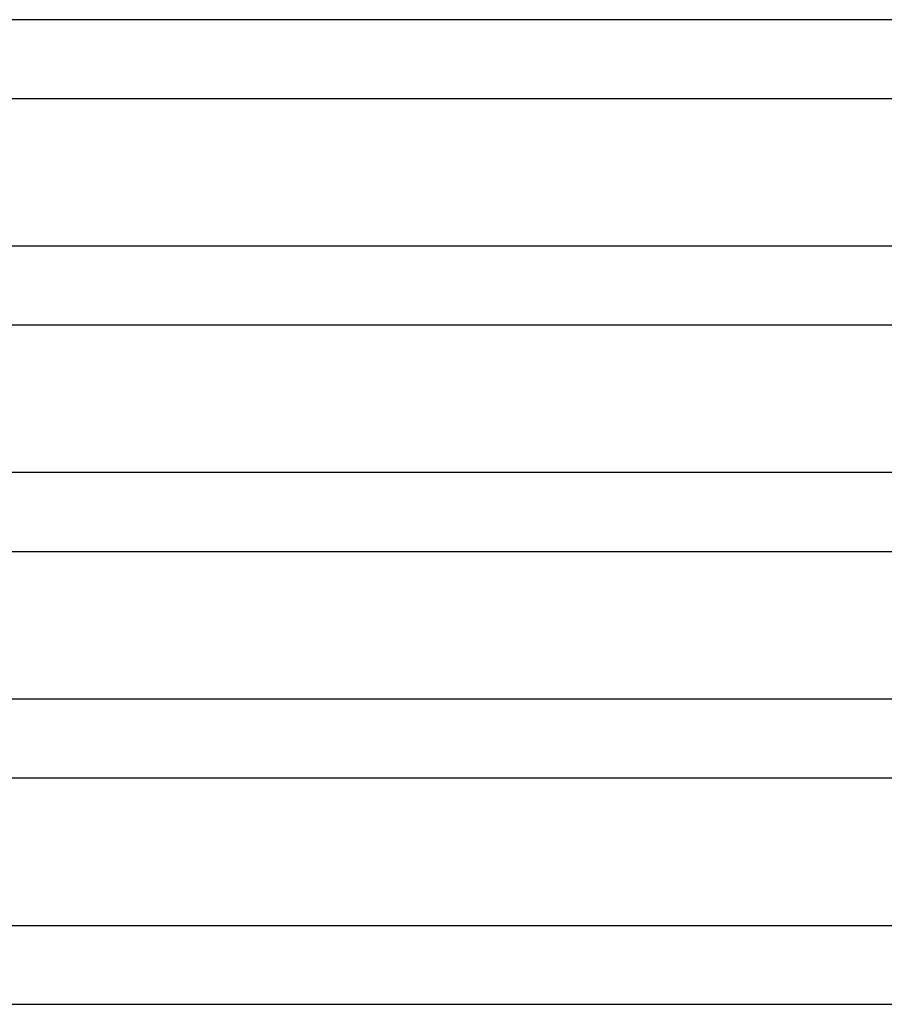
# Model space of a CAD drawing. Header units: millimetres. Extents: x -345 to 345, y -2 to 230.
# Tile 47 of 74: x 183 to 227, y 0 to 50. Entities that reach past the tile are written whole.
import ezdxf

# ---------------------------------------------------------------- set-up
doc = ezdxf.new("R2010")
doc.units = ezdxf.units.MM
doc.layers.add('THICK', color=7, linetype='Continuous')

msp = doc.modelspace()

# ---------------------------------------------------------------- linework, layer by layer
at = {"layer": 'THICK'}
for p, q in [((277.996, 50), (140.264, 50)), ((141.357, 46), (277.993, 46)), ((283.996, 38.5), (143.336, 38.5)), ((144.41, 34.5), (283.994, 34.5)), ((289.995, 27), (146.399, 27)), ((147.463, 23), (289.994, 23)), ((295.995, 15.5), (149.454, 15.5)), ((150.516, 11.5), (295.994, 11.5)), ((174.222, 4), (195.034, 4)), ((195.034, 4), (214.381, 4)), ((214.381, 4), (232.117, 4)), ((171.304, 0), (188.539, 0)), ((188.539, 0), (204.832, 0)), ((204.832, 0), (221.982, 0)), ((221.982, 0), (243.465, 0))]:
    msp.add_line(p, q, dxfattribs=at)

doc.saveas('drawing.dxf')
